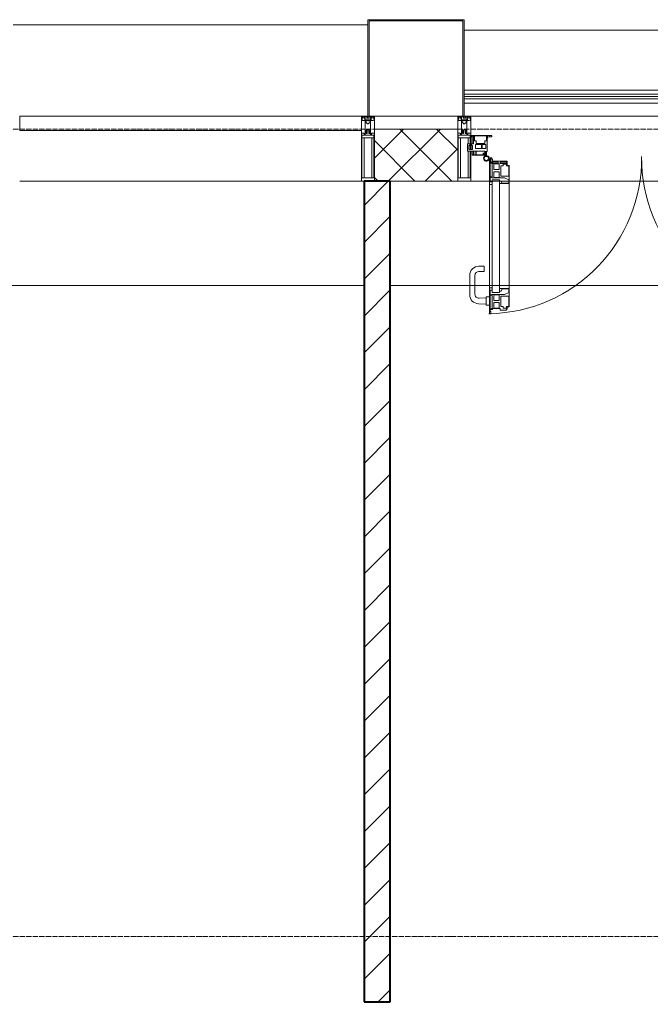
# Model space of a CAD drawing. Header units: millimetres. Extents: x 5617 to 132318, y 7718 to 193536.
# Tile 72 of 81: x 62738 to 65160, y 29740 to 33520. Entities that reach past the tile are written whole.
import ezdxf

# ---------------------------------------------------------------- set-up
doc = ezdxf.new("R2010")
doc.units = ezdxf.units.MM
doc.linetypes.add('ADSK_Линия сетки', pattern=[25, 20, -2.5, 0, -2.5])
for name, color, linetype, lineweight in [('Двери', 7, 'Continuous', 18), ('Импосты витража', 7, 'Continuous', 18), ('Колонны', 7, 'Continuous', 18), ('Ограждение', 7, 'Continuous', 18), ('Оси', 7, 'Continuous', 9), ('Панели витража', 7, 'Continuous', 18), ('Перекрытия', 7, 'Continuous', 18), ('Поручни', 7, 'Continuous', 18), ('Стены разрез', 7, 'Continuous', 40), ('Элементы узлов', 7, 'Continuous', 18)]:
    doc.layers.add(name, color=color, linetype=linetype, lineweight=lineweight)

# ---------------------------------------------------------------- blocks, each defined once
blk = doc.blocks.new('135_SLK_K4_AR_rvt-1-МКСС_К4_L13_45_000_')
at = {"layer": 'Стены разрез', "lineweight": 9, "true_color": 0xaaaaaa}
h = blk.add_hatch(dxfattribs=at)
h.set_pattern_fill('FP_3', color=253, style=0, pattern_type=2)
h.set_pattern_definition([(45, (0, 0), (-70.71068, 70.71068), [])])
h.paths.add_polyline_path([(131250, 28650), (131250, 28850), (131150, 28850), (131150, 28650)])
h.paths.add_polyline_path([(131250, 29750), (131250, 32900), (131150, 32900), (131150, 29750)])
at = {"layer": 'Перекрытия', "color": 253, "true_color": 0xaaaaaa}
for p, q in [((131150, 32500), (128000, 32500)), ((136150, 32500), (131250, 32500))]:
    blk.add_line(p, q, dxfattribs=at)
at = {"layer": 'Стены разрез', "color": 253, "true_color": 0xaaaaaa}
for p, q in [((131250, 32900), (131150, 32900)), ((131150, 32900), (131150, 29750)), ((131250, 29750), (131250, 32900)), ((131150, 29750), (131250, 29750))]:
    blk.add_line(p, q, dxfattribs=at)
blk = doc.blocks.new('A_PAN_ALU_Door_Double - EXT_1_Double_EQ 6_3-7514601-МКСС_К4_L13_45_000_')
at = {"layer": 'Двери', "color": 253, "lineweight": 5, "true_color": 0xaaaaaa}
for p, q in [((-583.7, 659.3), (-583.7, 758.9)), ((-583.7, 758.9), (-578.6, 758.9)), ((-583.7, 659.3), (-583.7, 758.9)), ((-583.7, 758.9), (-578.6, 758.9)), ((-578.6, 758.9), (-578.6, 748.9)), ((-578.6, 758.9), (-578.6, 748.9)), ((583.7, 758.9), (578.6, 758.9)), ((578.6, 758.9), (578.6, 748.9)), ((583.7, 758.9), (578.6, 758.9)), ((578.6, 758.9), (578.6, 748.9)), ((583.7, 659.3), (583.7, 758.9)), ((583.7, 659.3), (583.7, 758.9)), ((-581.6, 750.3), (-581.6, 742.3)), ((-579.8, 750.3), (-581.6, 750.3)), ((-581.6, 750.3), (-581.6, 742.3)), ((-579.8, 750.3), (-581.6, 750.3)), ((-581.6, 742.3), (-572.9, 742.3)), ((-581.6, 742.3), (-572.9, 742.3)), ((-581.6, 740.6), (-581.6, 688.2)), ((-574.6, 740.6), (-581.6, 740.6)), ((-581.6, 740.6), (-581.6, 688.2)), ((-574.6, 740.6), (-581.6, 740.6)), ((-579.8, 748.9), (-579.8, 750.3)), ((-579.8, 748.9), (-579.8, 750.3)), ((-578.6, 748.9), (-579.8, 748.9)), ((-578.6, 748.9), (-579.8, 748.9)), ((-574.6, 688.2), (-574.6, 740.6)), ((-574.6, 688.2), (-574.6, 740.6)), ((-572.9, 742.3), (-572.9, 739.3)), ((-572.9, 742.3), (-572.9, 739.3)), ((-572.9, 739.3), (-543.6, 739.3)), ((-572.9, 739.3), (-543.6, 739.3)), ((-566.1, 737.5), (-567.6, 734.8)), ((-566.1, 737.5), (-567.6, 734.8)), ((-567.6, 734.8), (-567.6, 715.8)), ((-567.6, 734.8), (-567.6, 715.8)), ((-547.7, 737.5), (-566.1, 737.5)), ((-547.7, 737.5), (-566.1, 737.5)), ((-547.7, 715.8), (-547.7, 737.5)), ((-547.7, 715.8), (-547.7, 737.5)), ((-543.6, 744.8), (-518.6, 744.8)), ((-543.6, 739.3), (-543.6, 744.8)), ((-543.6, 744.8), (-518.6, 744.8)), ((-543.6, 739.3), (-543.6, 744.8)), ((-541.3, 730.5), (-541.3, 691)), ((-531.2, 730.5), (-541.3, 730.5)), ((-541.3, 730.5), (-541.3, 691)), ((-531.2, 730.5), (-541.3, 730.5)), ((-531.2, 737.1), (-531.2, 730.5)), ((-518.8, 737.1), (-531.2, 737.1)), ((-531.2, 737.1), (-531.2, 730.5)), ((-518.8, 737.1), (-531.2, 737.1)), ((-518.8, 730.6), (-518.8, 737.1)), ((-518.8, 730.6), (-518.8, 737.1)), ((-510.6, 730.6), (-518.8, 730.6)), ((-510.6, 730.6), (-518.8, 730.6)), ((-518.6, 744.8), (-518.6, 741.8)), ((-518.6, 744.8), (-518.6, 741.8)), ((-518.6, 741.8), (-517.1, 741.8)), ((-518.6, 741.8), (-517.1, 741.8)), ((-517.1, 741.8), (-517.1, 732.3)), ((-517.1, 741.8), (-517.1, 732.3)), ((-517.1, 732.3), (-508.2, 732.3)), ((-517.1, 732.3), (-508.2, 732.3)), ((-510.6, 691), (-510.6, 730.6)), ((-510.6, 691), (-510.6, 730.6)), ((-508.2, 732.3), (-508.2, 662.3)), ((-508.2, 732.3), (-508.2, 662.3)), ((517.1, 732.3), (508.2, 732.3)), ((508.2, 732.3), (508.2, 662.3)), ((517.1, 732.3), (508.2, 732.3)), ((508.2, 732.3), (508.2, 662.3)), ((510.6, 691), (510.6, 730.6)), ((510.6, 730.6), (518.8, 730.6)), ((510.6, 691), (510.6, 730.6)), ((510.6, 730.6), (518.8, 730.6)), ((518.6, 741.8), (517.1, 741.8)), ((517.1, 741.8), (517.1, 732.3)), ((518.6, 741.8), (517.1, 741.8)), ((517.1, 741.8), (517.1, 732.3)), ((543.6, 744.8), (518.6, 744.8)), ((518.6, 744.8), (518.6, 741.8)), ((543.6, 744.8), (518.6, 744.8)), ((518.6, 744.8), (518.6, 741.8)), ((518.8, 730.6), (518.8, 737.1)), ((518.8, 737.1), (531.2, 737.1)), ((518.8, 730.6), (518.8, 737.1)), ((518.8, 737.1), (531.2, 737.1)), ((531.2, 737.1), (531.2, 730.5)), ((531.2, 737.1), (531.2, 730.5)), ((531.2, 730.5), (541.3, 730.5)), ((531.2, 730.5), (541.3, 730.5)), ((541.3, 730.5), (541.3, 691)), ((541.3, 730.5), (541.3, 691)), ((543.6, 739.3), (543.6, 744.8)), ((543.6, 739.3), (543.6, 744.8)), ((572.9, 739.3), (543.6, 739.3)), ((572.9, 739.3), (543.6, 739.3)), ((547.7, 715.8), (547.7, 737.5)), ((547.7, 737.5), (566.1, 737.5)), ((547.7, 715.8), (547.7, 737.5)), ((547.7, 737.5), (566.1, 737.5)), ((566.1, 737.5), (567.6, 734.8)), ((566.1, 737.5), (567.6, 734.8)), ((567.6, 734.8), (567.6, 715.8)), ((567.6, 734.8), (567.6, 715.8)), ((581.6, 742.3), (572.9, 742.3)), ((572.9, 742.3), (572.9, 739.3)), ((581.6, 742.3), (572.9, 742.3)), ((572.9, 742.3), (572.9, 739.3)), ((574.6, 688.2), (574.6, 740.6)), ((574.6, 740.6), (581.6, 740.6)), ((574.6, 688.2), (574.6, 740.6)), ((574.6, 740.6), (581.6, 740.6)), ((578.6, 748.9), (579.8, 748.9)), ((578.6, 748.9), (579.8, 748.9)), ((579.8, 748.9), (579.8, 750.3)), ((579.8, 750.3), (581.6, 750.3)), ((579.8, 748.9), (579.8, 750.3)), ((579.8, 750.3), (581.6, 750.3)), ((581.6, 750.3), (581.6, 742.3)), ((581.6, 750.3), (581.6, 742.3)), ((581.6, 740.6), (581.6, 688.2)), ((581.6, 740.6), (581.6, 688.2)), ((-581.6, 688.2), (-574.6, 688.2)), ((-581.6, 688.2), (-574.6, 688.2)), ((-581.6, 686.5), (-581.6, 668.4)), ((-575.4, 686.5), (-581.6, 686.5)), ((-581.6, 686.5), (-581.6, 668.4)), ((-575.4, 686.5), (-581.6, 686.5)), ((-575.4, 684.5), (-575.4, 686.5)), ((-575.4, 684.5), (-575.4, 686.5)), ((-526.4, 684.5), (-575.4, 684.5)), ((-526.4, 684.5), (-575.4, 684.5)), ((-567.6, 715.8), (-547.7, 715.8)), ((-567.6, 715.8), (-547.7, 715.8)), ((-567.6, 708), (-567.6, 688.9)), ((-547.7, 708), (-567.6, 708)), ((-567.6, 708), (-567.6, 688.9)), ((-547.7, 708), (-567.6, 708)), ((-567.6, 688.9), (-566.1, 686.3)), ((-567.6, 688.9), (-566.1, 686.3)), ((-566.1, 686.3), (-547.7, 686.3)), ((-566.1, 686.3), (-547.7, 686.3)), ((-547.7, 686.3), (-547.7, 708)), ((-547.7, 686.3), (-547.7, 708)), ((-541.3, 691), (-510.6, 691)), ((-541.3, 691), (-510.6, 691)), ((-510.6, 676.8), (-526.4, 684.5)), ((-510.6, 676.8), (-526.4, 684.5)), ((541.3, 691), (510.6, 691)), ((541.3, 691), (510.6, 691)), ((510.6, 676.8), (526.4, 684.5)), ((510.6, 676.8), (526.4, 684.5)), ((526.4, 684.5), (575.4, 684.5)), ((526.4, 684.5), (575.4, 684.5)), ((567.6, 715.8), (547.7, 715.8)), ((567.6, 715.8), (547.7, 715.8)), ((547.7, 708), (567.6, 708)), ((547.7, 686.3), (547.7, 708)), ((547.7, 708), (567.6, 708)), ((547.7, 686.3), (547.7, 708)), ((566.1, 686.3), (547.7, 686.3)), ((566.1, 686.3), (547.7, 686.3)), ((567.6, 688.9), (566.1, 686.3)), ((567.6, 688.9), (566.1, 686.3)), ((567.6, 708), (567.6, 688.9)), ((567.6, 708), (567.6, 688.9)), ((581.6, 688.2), (574.6, 688.2)), ((581.6, 688.2), (574.6, 688.2)), ((575.4, 684.5), (575.4, 686.5)), ((575.4, 686.5), (581.6, 686.5)), ((575.4, 684.5), (575.4, 686.5)), ((575.4, 686.5), (581.6, 686.5)), ((581.6, 686.5), (581.6, 668.4)), ((581.6, 686.5), (581.6, 668.4)), ((-583.7, 244.2), (-583.7, 677.3)), ((-574.6, 659.3), (-583.7, 659.3)), ((-574.6, 659.3), (-583.7, 659.3)), ((-581.6, 668.4), (-574.6, 668.4)), ((-581.6, 668.4), (-574.6, 668.4)), ((-574.6, 677.3), (-546, 677.3)), ((-574.6, 244.2), (-574.6, 677.3)), ((-574.6, 668.4), (-574.6, 659.3)), ((-574.6, 668.4), (-574.6, 659.3)), ((-546, 677.3), (-546, 244.2)), ((-546, 672), (-539.3, 672)), ((-546, 662.3), (-546, 672)), ((-546, 672), (-539.3, 672)), ((-546, 662.3), (-546, 672)), ((-508.2, 662.3), (-546, 662.3)), ((-508.2, 662.3), (-546, 662.3)), ((-539.3, 672), (-537.1, 665.9)), ((-539.3, 672), (-537.1, 665.9)), ((-537.1, 665.9), (-537.1, 663.8)), ((-537.1, 665.9), (-537.1, 663.8)), ((-537.1, 663.8), (-510.6, 663.8)), ((-537.1, 663.8), (-510.6, 663.8)), ((-510.6, 663.8), (-510.6, 676.8)), ((-510.6, 663.8), (-510.6, 676.8)), ((-508.2, 662.3), (-508.2, 259.2)), ((508.2, 662.3), (546, 662.3)), ((508.2, 662.3), (546, 662.3)), ((508.2, 662.3), (508.2, 259.2)), ((510.6, 663.8), (510.6, 676.8)), ((510.6, 663.8), (510.6, 676.8)), ((537.1, 663.8), (510.6, 663.8)), ((537.1, 663.8), (510.6, 663.8)), ((539.3, 672), (537.1, 665.9)), ((539.3, 672), (537.1, 665.9)), ((537.1, 665.9), (537.1, 663.8)), ((537.1, 665.9), (537.1, 663.8)), ((546, 672), (539.3, 672)), ((546, 672), (539.3, 672)), ((546, 677.3), (546, 244.2)), ((574.6, 677.3), (546, 677.3)), ((546, 662.3), (546, 672)), ((546, 662.3), (546, 672)), ((574.6, 244.2), (574.6, 677.3)), ((581.6, 668.4), (574.6, 668.4)), ((574.6, 668.4), (574.6, 659.3)), ((581.6, 668.4), (574.6, 668.4)), ((574.6, 668.4), (574.6, 659.3)), ((574.6, 659.3), (583.7, 659.3)), ((574.6, 659.3), (583.7, 659.3)), ((583.7, 244.2), (583.7, 677.3)), ((-583.7, 262.2), (-574.6, 262.2)), ((-583.7, 164.2), (-583.7, 262.2)), ((-581.6, 253.1), (-581.6, 235.1)), ((-574.6, 253.1), (-581.6, 253.1)), ((-581.6, 235.1), (-575.4, 235.1)), ((-581.6, 233.4), (-581.6, 180.9)), ((-574.6, 233.4), (-581.6, 233.4)), ((-575.4, 237), (-526.4, 237)), ((-575.4, 235.1), (-575.4, 237)), ((-574.6, 262.2), (-574.6, 253.1)), ((-574.6, 244.2), (-546, 244.2)), ((-574.6, 180.9), (-574.6, 233.4)), ((-566.1, 235.3), (-567.6, 232.6)), ((-567.6, 232.6), (-567.6, 213.6)), ((-547.7, 235.3), (-566.1, 235.3)), ((-547.7, 213.6), (-547.7, 235.3)), ((-546, 259.2), (-508.2, 259.2)), ((-546, 249.6), (-546, 259.2)), ((-539.3, 249.6), (-546, 249.6)), ((-541.3, 230.6), (-541.3, 191)), ((-510.6, 230.6), (-541.3, 230.6)), ((-537.1, 255.7), (-539.3, 249.6)), ((-537.1, 257.7), (-537.1, 255.7)), ((-510.6, 257.7), (-537.1, 257.7)), ((-526.4, 237), (-510.6, 244.7)), ((-510.6, 244.7), (-510.6, 257.7)), ((-510.6, 191), (-510.6, 230.6)), ((-508.2, 259.2), (-508.2, 189.3)), ((546, 259.2), (508.2, 259.2)), ((508.2, 259.2), (508.2, 189.3)), ((510.6, 244.7), (510.6, 257.7)), ((510.6, 257.7), (537.1, 257.7)), ((526.4, 237), (510.6, 244.7)), ((510.6, 230.6), (541.3, 230.6)), ((510.6, 191), (510.6, 230.6)), ((575.4, 237), (526.4, 237)), ((537.1, 257.7), (537.1, 255.7)), ((537.1, 255.7), (539.3, 249.6)), ((539.3, 249.6), (546, 249.6)), ((541.3, 230.6), (541.3, 191)), ((546, 249.6), (546, 259.2)), ((574.6, 244.2), (546, 244.2)), ((547.7, 213.6), (547.7, 235.3)), ((547.7, 235.3), (566.1, 235.3)), ((566.1, 235.3), (567.6, 232.6)), ((567.6, 232.6), (567.6, 213.6)), ((583.7, 262.2), (574.6, 262.2)), ((574.6, 262.2), (574.6, 253.1)), ((574.6, 253.1), (581.6, 253.1)), ((574.6, 233.4), (581.6, 233.4)), ((574.6, 180.9), (574.6, 233.4)), ((575.4, 235.1), (575.4, 237)), ((581.6, 235.1), (575.4, 235.1)), ((581.6, 253.1), (581.6, 235.1)), ((581.6, 233.4), (581.6, 180.9)), ((583.7, 164.2), (583.7, 262.2)), ((-567.6, 213.6), (-547.7, 213.6)), ((-567.6, 205.7), (-567.6, 186.7)), ((-547.7, 205.7), (-567.6, 205.7)), ((-547.7, 184), (-547.7, 205.7)), ((-541.3, 191), (-531.2, 191)), ((-531.2, 191), (-531.2, 184.4)), ((-518.8, 191), (-510.6, 191)), ((-518.8, 184.4), (-518.8, 191)), ((-517.1, 189.3), (-517.1, 173.3)), ((-508.2, 189.3), (-517.1, 189.3)), ((508.2, 189.3), (517.1, 189.3)), ((518.8, 191), (510.6, 191)), ((517.1, 189.3), (517.1, 173.3)), ((518.8, 184.4), (518.8, 191)), ((541.3, 191), (531.2, 191)), ((531.2, 191), (531.2, 184.4)), ((567.6, 213.6), (547.7, 213.6)), ((547.7, 205.7), (567.6, 205.7)), ((547.7, 184), (547.7, 205.7)), ((567.6, 205.7), (567.6, 186.7)), ((-575.1, 160.7), (-585.4, 160.7)), ((-581.6, 180.9), (-574.6, 180.9)), ((-581.6, 179.2), (-581.6, 164.2)), ((-572.9, 179.2), (-581.6, 179.2)), ((-581.6, 164.2), (-578.6, 164.2)), ((-578.6, 164.2), (-578.6, 174.5)), ((-575.5, 177.5), (-551.3, 177.5)), ((-575.1, 165.6), (-575.1, 160.7)), ((-572.4, 165.6), (-575.1, 165.6)), ((-572.9, 182.2), (-572.9, 179.2)), ((-551.3, 182.2), (-572.9, 182.2)), ((-572.4, 173.3), (-572.4, 165.6)), ((-517.1, 173.3), (-572.4, 173.3)), ((-567.6, 186.7), (-566.1, 184)), ((-566.1, 184), (-547.7, 184)), ((-551.3, 177.5), (-551.3, 182.2)), ((-543.6, 182.2), (-543.6, 176.7)), ((-518.6, 182.2), (-543.6, 182.2)), ((-543.6, 176.7), (-518.6, 176.7)), ((-531.2, 184.4), (-518.8, 184.4)), ((-518.6, 176.7), (-518.6, 182.2)), ((517.1, 173.3), (572.4, 173.3)), ((518.6, 182.2), (543.6, 182.2)), ((518.6, 176.7), (518.6, 182.2)), ((543.6, 176.7), (518.6, 176.7)), ((531.2, 184.4), (518.8, 184.4)), ((543.6, 182.2), (543.6, 176.7)), ((566.1, 184), (547.7, 184)), ((551.3, 177.5), (551.3, 182.2)), ((551.3, 182.2), (572.9, 182.2)), ((575.5, 177.5), (551.3, 177.5)), ((567.6, 186.7), (566.1, 184)), ((572.4, 173.3), (572.4, 165.6)), ((572.4, 165.6), (575.1, 165.6)), ((572.9, 182.2), (572.9, 179.2)), ((572.9, 179.2), (581.6, 179.2)), ((581.6, 180.9), (574.6, 180.9)), ((575.1, 165.6), (575.1, 160.7)), ((575.1, 160.7), (585.4, 160.7)), ((578.6, 164.2), (578.6, 174.5)), ((581.6, 164.2), (578.6, 164.2)), ((581.6, 179.2), (581.6, 164.2))]:
    blk.add_line(p, q, dxfattribs=at)
at = {"layer": 'Двери', "lineweight": 5}
for p, q in [((-597.6, 721.7), (-626.4, 720.7)), ((-597.6, 723.5), (-597.6, 696)), ((-583.6, 726), (-595.1, 726)), ((583.6, 726), (595.1, 726)), ((597.6, 723.5), (597.6, 696)), ((597.6, 721.7), (626.4, 720.7)), ((-660.1, 685.7), (-660.1, 611.5)), ((-640.1, 611.5), (-640.1, 683.8)), ((-624.5, 698.8), (-597.6, 697.7)), ((-595.1, 693.5), (-583.6, 693.5)), ((595.1, 693.5), (583.6, 693.5)), ((624.5, 698.8), (597.6, 697.7)), ((640.1, 611.5), (640.1, 683.8)), ((660.1, 685.7), (660.1, 611.5)), ((-605.1, 596.5), (-625.1, 596.5)), ((-625.1, 576.5), (-605.1, 576.5)), ((-605.1, 576.5), (-605.1, 596.5)), ((605.1, 576.5), (605.1, 596.5)), ((605.1, 596.5), (625.1, 596.5)), ((625.1, 576.5), (605.1, 576.5))]:
    blk.add_line(p, q, dxfattribs=at)
at = {"layer": 'Двери', "color": 254, "lineweight": 5, "true_color": 0xd4d4d4}
for centre, start, end in [((-596.2, 162.6), 359.296, 89.0613), ((596.2, 162.6), 90.9387, 180.704)]:
    blk.add_arc(centre, 596.2, start, end, dxfattribs=at)
at = {"layer": 'Двери', "lineweight": 5}
for centre, radius, start, end in [((-625.1, 685.7), 35, 92.1945, 180), ((-595.1, 723.5), 2.5, 90, 180), ((595.1, 723.5), 2.5, 360, 90), ((625.1, 685.7), 35, 360, 87.8055), ((-625.1, 683.8), 15, 87.8056, 180), ((-595.1, 696), 2.5, 180, 270), ((595.1, 696), 2.5, 270, 360), ((625.1, 683.8), 15, 0, 92.1944), ((-625.1, 611.5), 35, 180, 270), ((-625.1, 611.5), 15, 180, 270), ((625.1, 611.5), 35, 270, 360), ((625.1, 611.5), 15, 270, 360)]:
    blk.add_arc(centre, radius, start, end, dxfattribs=at)
at = {"layer": 'Двери', "color": 253, "lineweight": 5, "true_color": 0xaaaaaa}
for centre, radius, start, end in [((-596.2, 162.7), 11, 16.047, 350.0284), ((-596.2, 162.6), 8, 90, 270), ((-596.2, 162.6), 8, 270, 90), ((-583.7, 166.3), 2.03, 196.0721, 270), ((-575.5, 174.5), 3, 90, 180), ((575.5, 174.5), 3, 360, 90), ((583.7, 166.3), 2.03, 270, 343.9279), ((596.2, 162.7), 11, 189.9716, 163.953), ((596.2, 162.6), 8, 90, 270), ((596.2, 162.6), 8, 270, 90)]:
    blk.add_arc(centre, radius, start, end, dxfattribs=at)
at = {"layer": 'Панели витража', "color": 253, "lineweight": 5, "true_color": 0xaaaaaa}
for p, q in [((-645.9, 135.1), (-669.2, 135.1)), ((-669.2, 135.1), (-669.2, 106.6)), ((-664.2, 113.4), (-664.2, 128.4)), ((-664.2, 128.4), (-649.2, 128.4)), ((-600.3, 150), (-651.2, 150)), ((-651.2, 150), (-651.2, 148.5)), ((-651.2, 148.5), (-645.9, 148.5)), ((-651.2, 148.5), (-651.2, 135.1)), ((-651.2, 128.4), (-651.2, 113.4)), ((-649.2, 128.4), (-649.2, 113.4)), ((-645.9, 148.5), (-645.9, 135.1)), ((-644.3, 134.5), (-644.3, 148.2)), ((-644.3, 148.2), (-637.3, 148.2)), ((-637.3, 134.5), (-644.3, 134.5)), ((-637.8, 108.8), (-637.8, 125)), ((-637.8, 125), (-615.2, 125)), ((-637.3, 148.2), (-637.3, 134.5)), ((-635.9, 134.2), (-635.9, 148.4)), ((-635.9, 148.4), (-608.9, 148.4)), ((-601.9, 134.2), (-635.9, 134.2)), ((-615.2, 125), (-615.2, 108.8)), ((-613, 108.8), (-613, 125)), ((-613, 125), (-598.7, 125)), ((-608.9, 148.4), (-608.9, 142.8)), ((-608.9, 142.8), (-601.9, 142.8)), ((-607.5, 148.7), (-601.5, 148.7)), ((-607.5, 144.4), (-607.5, 148.7)), ((-601.5, 144.4), (-607.5, 144.4)), ((-601.9, 142.8), (-601.9, 134.2)), ((-601.5, 148.7), (-601.5, 144.4)), ((-600.3, 136.5), (-600.3, 150)), ((-596.2, 150), (-600.3, 150)), ((-593.3, 136.5), (-600.3, 136.5)), ((-598.7, 125), (-598.7, 108.8)), ((-596.2, 136.5), (-596.2, 150)), ((-593.3, 84.8), (-593.3, 136.5)), ((600.3, 136.5), (593.3, 136.5)), ((593.3, 136.5), (593.3, 84.8)), ((596.2, 150), (596.2, 136.5)), ((600.3, 150), (596.2, 150)), ((598.7, 125), (613, 125)), ((598.7, 108.8), (598.7, 125)), ((651.2, 150), (600.3, 150)), ((600.3, 150), (600.3, 136.5)), ((601.5, 144.4), (601.5, 148.7)), ((601.5, 148.7), (607.5, 148.7)), ((607.5, 144.4), (601.5, 144.4)), ((601.9, 134.2), (601.9, 142.8)), ((601.9, 142.8), (608.9, 142.8)), ((635.9, 134.2), (601.9, 134.2)), ((607.5, 148.7), (607.5, 144.4)), ((608.9, 142.8), (608.9, 148.4)), ((608.9, 148.4), (635.9, 148.4)), ((613, 125), (613, 108.8)), ((615.2, 125), (637.8, 125)), ((615.2, 108.8), (615.2, 125)), ((635.9, 148.4), (635.9, 134.2)), ((637.3, 148.2), (644.3, 148.2)), ((637.3, 134.5), (637.3, 148.2)), ((644.3, 134.5), (637.3, 134.5)), ((637.8, 125), (637.8, 108.8)), ((644.3, 148.2), (644.3, 134.5)), ((645.9, 135.1), (645.9, 148.5)), ((645.9, 148.5), (651.2, 148.5)), ((669.2, 135.1), (645.9, 135.1)), ((649.2, 128.4), (664.2, 128.4)), ((649.2, 113.4), (649.2, 128.4)), ((651.2, 148.5), (651.2, 150)), ((651.2, 135.1), (651.2, 148.5)), ((651.2, 113.4), (651.2, 128.4)), ((664.2, 128.4), (664.2, 113.4)), ((669.2, 106.6), (669.2, 135.1)), ((-669.2, 106.6), (-660.2, 106.6)), ((-649.2, 113.4), (-664.2, 113.4)), ((-660.2, 106.6), (-660.2, 110.1)), ((-660.2, 110.1), (-653.3, 110.1)), ((-652.8, 79.5), (-654.3, 79.5)), ((-654.3, 79.5), (-654.3, 74.5)), ((-653.3, 110.1), (-653.3, 106.6)), ((-653.3, 106.6), (-646.3, 106.6)), ((-652.8, 76.7), (-652.8, 79.5)), ((-646.3, 76.7), (-652.8, 76.7)), ((-651.2, 106.6), (-651.2, 76.7)), ((-646.3, 106.6), (-646.3, 76.7)), ((-642.4, 76.3), (-642.4, 95.5)), ((-642.4, 95.5), (-635.3, 95.5)), ((-592, 76.3), (-642.4, 76.3)), ((-615.2, 108.8), (-637.8, 108.8)), ((-635.3, 95.5), (-635.3, 105)), ((-635.3, 105), (-602.1, 105)), ((-598.7, 108.8), (-613, 108.8)), ((-602.1, 105), (-602.1, 95.5)), ((-602.1, 95.5), (-595.8, 95.5)), ((-596.2, 76.2), (-596.2, 95.5)), ((-595.8, 95.5), (-595.8, 89)), ((-595.8, 89), (-595, 88.2)), ((-595, 88.2), (-595, 83.1)), ((-595, 83.1), (-592, 83.1)), ((-590.3, 84.8), (-593.3, 84.8)), ((-592, 83.1), (-592, 76.3)), ((-590.3, 76.5), (-590.3, 84.8)), ((-583.9, 76.5), (-590.3, 76.5)), ((-575.3, 79.5), (-583.9, 79.5)), ((-583.9, 79.5), (-583.9, 76.5)), ((-575.3, 74.5), (-575.3, 79.5)), ((583.9, 79.5), (575.3, 79.5)), ((575.3, 79.5), (575.3, 74.5)), ((583.9, 76.5), (583.9, 79.5)), ((590.3, 76.5), (583.9, 76.5)), ((593.3, 84.8), (590.3, 84.8)), ((590.3, 84.8), (590.3, 76.5)), ((592, 76.3), (592, 83.1)), ((592, 83.1), (595, 83.1)), ((642.4, 76.3), (592, 76.3)), ((595, 88.2), (595.8, 89)), ((595, 83.1), (595, 88.2)), ((595.8, 89), (595.8, 95.5)), ((595.8, 95.5), (602.1, 95.5)), ((596.2, 95.5), (596.2, 76.2)), ((613, 108.8), (598.7, 108.8)), ((602.1, 95.5), (602.1, 105)), ((602.1, 105), (635.3, 105)), ((637.8, 108.8), (615.2, 108.8)), ((635.3, 105), (635.3, 95.5)), ((635.3, 95.5), (642.4, 95.5)), ((642.4, 95.5), (642.4, 76.3)), ((646.3, 76.7), (646.3, 106.6)), ((646.3, 106.6), (653.3, 106.6)), ((652.8, 76.7), (646.3, 76.7)), ((664.2, 113.4), (649.2, 113.4)), ((651.2, 76.7), (651.2, 106.6)), ((654.3, 79.5), (652.8, 79.5)), ((652.8, 79.5), (652.8, 76.7)), ((653.3, 106.6), (653.3, 110.1)), ((653.3, 110.1), (660.2, 110.1)), ((654.3, 74.5), (654.3, 79.5)), ((660.2, 110.1), (660.2, 106.6)), ((660.2, 106.6), (669.2, 106.6)), ((-654.3, 74.5), (-575.3, 74.5)), ((575.3, 74.5), (654.3, 74.5))]:
    blk.add_line(p, q, dxfattribs=at)
blk = doc.blocks.new('System Panel - A_PAN_Glass-7513884-МКСС_К4_L13_45_000_')
at = {"layer": 'Панели витража', "color": 253, "lineweight": 5, "true_color": 0xaaaaaa}
for p, q in [((656.25, 0), (-656.25, 0)), ((-656.25, 0), (-656.25, -55)), ((656.25, -55), (656.25, 0)), ((-656.25, -55), (656.25, -55))]:
    blk.add_line(p, q, dxfattribs=at)
blk = doc.blocks.new('Rectangular Mullion - R_StandardFrame_50Wx250H-5816490-МКСС_К4_L13_45_000_')
at = {"layer": 'Импосты витража', "color": 253, "lineweight": 5, "true_color": 0xaaaaaa}
for p, q in [((132872.5, 33150), (131560, 33150)), ((131632.5, 32900), (131560, 32900)), ((131670.3, 32900), (131634.6, 32900)), ((131705.7, 32900), (131677.1, 32900)), ((132724.5, 32900), (131708, 32900)), ((132755.4, 32900), (132726.8, 32900)), ((132797.9, 32900), (132762.2, 32900)), ((132872.5, 32900), (132800, 32900))]:
    blk.add_line(p, q, dxfattribs=at)
blk = doc.blocks.new('Rectangular Mullion - R_StandardFrame_50Wx250H-V82-МКСС_К4_L13_45_000_')
at = {"layer": 'Импосты витража', "color": 253, "lineweight": 5, "true_color": 0xaaaaaa}
blk.add_line((131139.5, 32900), (129827.5, 32900), dxfattribs=at)
blk = doc.blocks.new('Rectangular Mullion - 50Wx250H-2623690-МКСС_К4_L13_45_000_')
at = {"layer": 'Элементы узлов', "color": 253, "lineweight": 5, "true_color": 0xaaaaaa}
for p, q in [((-25, 65.2), (-25, 250)), ((-25, 250), (0, 250)), ((-23, 237.3), (0, 237.3)), ((-23, 237.3), (-23, 73.6)), ((-14.9, 84), (-14.9, 237.3)), ((25, 250), (0, 250)), ((23, 237.3), (0, 237.3)), ((14.9, 84), (14.9, 237.3)), ((23, 237.3), (23, 73.6)), ((25, 65.2), (25, 250)), ((0, 84), (-23, 84)), ((0, 84), (23, 84)), ((-14, 65.2), (-25, 65.2)), ((-0.5, 73.6), (-23, 73.6)), ((-14, 71.3), (-14, 65.2)), ((-10, 71.3), (-14, 71.3)), ((-10, 53), (-10, 71.3)), ((-8.7, 53), (-10, 53)), ((-10, 53), (-10, 17)), ((-8.7, 53), (-7, 54.7)), ((-7, 65.2), (-5.9, 67.3)), ((-7, 65.2), (-7, 54.7)), ((-4.1, 67.3), (-5.9, 67.3)), ((-4.1, 67.3), (-2.9, 65.1)), ((-2.9, 65.1), (-2.9, 54.6)), ((-1.3, 53), (-2.9, 54.6)), ((0, 53), (-1.3, 53)), ((0, 53), (1.3, 53)), ((0.5, 73.6), (23, 73.6)), ((1.3, 53), (2.9, 54.6)), ((4.1, 67.3), (2.9, 65.1)), ((2.9, 65.1), (2.9, 54.6)), ((4.1, 67.3), (5.9, 67.3)), ((7, 65.2), (5.9, 67.3)), ((7, 65.2), (7, 54.7)), ((8.7, 53), (7, 54.7)), ((8.7, 53), (10, 53)), ((10, 71.3), (14, 71.3)), ((10, 53), (10, 71.3)), ((10, 53), (10, 17)), ((14, 71.3), (14, 65.2)), ((14, 65.2), (25, 65.2)), ((-23.8, 14.6), (-25, 14.2)), ((-25, 0), (-25, 14.2)), ((-22.3, 17), (-23.8, 17)), ((-23.8, 17), (-23.8, 14.6)), ((-22.5, 10.6), (-23.8, 14.6)), ((-22.5, 10.6), (-23.7, 9.9)), ((-23.7, 1.3), (-23.7, 9.9)), ((-23.7, 1.3), (-11.8, 1.3)), ((-23.2, 10.2), (-22.5, 8)), ((-22.5, 8), (-22.5, 4.5)), ((-21.3, 4.5), (-22.5, 4.5)), ((-22.3, 17), (-22.3, 16)), ((-22.3, 16), (-21.3, 16)), ((-19, 17.6), (-21.3, 16)), ((-21.3, 4.5), (-21.3, 6.5)), ((-21.3, 6.5), (-14.2, 6.5)), ((-18.4, 16.6), (-19, 17.6)), ((-7.4, 16.6), (-18.4, 16.6)), ((-14.2, 6.5), (-14.2, 4.5)), ((-13.2, 4.5), (-14.2, 4.5)), ((-13.2, 4.5), (-12.2, 7.2)), ((-12.7, 7.6), (-11.3, 11.4)), ((-12.7, 7.6), (-11.8, 6.9)), ((-12.2, 9), (-12.2, 14.8)), ((-12.2, 14.8), (0, 14.8)), ((-11.8, 1.3), (-11.8, 6.9)), ((-10.5, 11.2), (-11.3, 11.4)), ((-10.5, 1.5), (-10.5, 11.2)), ((-4.8, 1.5), (-10.5, 1.5)), ((-10, 17), (-7.5, 17)), ((-8.5, 23), (-1.5, 30)), ((-8.5, 18.5), (-8.5, 23)), ((-7.5, 18.5), (-8.5, 18.5)), ((-7.5, 17), (-7.5, 18.5)), ((-7.4, 18), (-7.4, 16.6)), ((-2.6, 18), (-7.4, 18)), ((0, 8), (-4.8, 8)), ((-4.8, 1.5), (-4.8, 8)), ((-2.6, 18), (-2.6, 16.8)), ((-2.6, 16.8), (0, 16.8)), ((-1.5, 30), (0, 30)), ((1.5, 30), (0, 30)), ((2.6, 16.8), (0, 16.8)), ((0, 14.8), (0, 16.8)), ((0, 14.8), (0, 16.8)), ((12.2, 14.8), (0, 14.8)), ((0, 0), (0, 8)), ((0, 8), (4.8, 8)), ((0, 0), (0, 8)), ((8.5, 23), (1.5, 30)), ((2.6, 18), (2.6, 16.8)), ((2.6, 18), (7.4, 18)), ((4.8, 1.5), (4.8, 8)), ((4.8, 1.5), (10.5, 1.5)), ((7.4, 18), (7.4, 16.6)), ((7.4, 16.6), (18.4, 16.6)), ((7.5, 18.5), (8.5, 18.5)), ((7.5, 17), (7.5, 18.5)), ((10, 17), (7.5, 17)), ((8.5, 18.5), (8.5, 23)), ((10.5, 11.2), (11.3, 11.4)), ((10.5, 1.5), (10.5, 11.2)), ((12.7, 7.6), (11.3, 11.4)), ((12.7, 7.6), (11.8, 6.9)), ((11.8, 1.3), (11.8, 6.9)), ((23.7, 1.3), (11.8, 1.3)), ((12.2, 9), (12.2, 14.8)), ((13.2, 4.5), (12.2, 7.2)), ((13.2, 4.5), (14.2, 4.5)), ((21.3, 6.5), (14.2, 6.5)), ((14.2, 6.5), (14.2, 4.5)), ((18.4, 16.6), (19, 17.6)), ((19, 17.6), (21.3, 16)), ((22.3, 16), (21.3, 16)), ((21.3, 4.5), (21.3, 6.5)), ((21.3, 4.5), (22.5, 4.5)), ((22.3, 17), (22.3, 16)), ((22.3, 17), (23.8, 17)), ((22.5, 10.6), (23.8, 14.6)), ((22.5, 10.6), (23.7, 9.9)), ((23.2, 10.2), (22.5, 8)), ((22.5, 8), (22.5, 4.5)), ((23.7, 1.3), (23.7, 9.9)), ((23.8, 17), (23.8, 14.6)), ((23.8, 14.6), (25, 14.2)), ((25, 0), (25, 14.2)), ((-25, 0), (0, 0)), ((25, 0), (0, 0))]:
    blk.add_line(p, q, dxfattribs=at)
for centre, start, end in [((-0.5, 73.1), 360, 90), ((0.5, 73.1), 90, 180)]:
    blk.add_arc(centre, 0.5, start, end, dxfattribs=at)
blk = doc.blocks.new('Rectangular Mullion - R_StandardFrame_50Wx250H-V83-МКСС_К4_L13_45_000_')
at = {"layer": 'Импосты витража', "color": 253, "lineweight": 5, "true_color": 0xaaaaaa}
for p, q in [((-25, 0), (-25, 250)), ((-25, 250), (25, 250)), ((25, 250), (25, 0)), ((0, 0), (-25, 0)), ((25, 0), (5, 0))]:
    blk.add_line(p, q, dxfattribs=at)
blk = doc.blocks.new('Rectangular Mullion - 50Wx250H-V60-МКСС_К4_L13_45_000_')
at = {"layer": 'Элементы узлов', "color": 253, "lineweight": 5, "true_color": 0xaaaaaa}
for p, q in [((-25, 65.2), (-25, 250)), ((-25, 250), (0, 250)), ((-23, 237.3), (0, 237.3)), ((-23, 237.3), (-23, 73.6)), ((-14.9, 84), (-14.9, 237.3)), ((25, 250), (0, 250)), ((23, 237.3), (0, 237.3)), ((14.9, 135.1), (14.9, 237.3)), ((23, 237.3), (23, 135.1)), ((25, 135.1), (25, 250)), ((23, 128.4), (23, 113.4)), ((25, 113.4), (25, 128.4)), ((0, 84), (-23, 84)), ((0, 84), (23, 84)), ((14.9, 84), (14.9, 106.6)), ((23, 110.1), (23, 73.6)), ((25, 65.2), (25, 110.1)), ((-14, 65.2), (-25, 65.2)), ((-0.5, 73.6), (-23, 73.6)), ((-14, 71.3), (-14, 65.2)), ((-10, 71.3), (-14, 71.3)), ((-10, 53), (-10, 71.3)), ((-8.7, 53), (-10, 53)), ((-10, 53), (-10, 17)), ((-8.7, 53), (-7, 54.7)), ((-7, 65.2), (-5.9, 67.3)), ((-7, 65.2), (-7, 54.7)), ((-4.1, 67.3), (-5.9, 67.3)), ((-4.1, 67.3), (-2.9, 65.1)), ((-2.9, 65.1), (-2.9, 54.6)), ((-1.3, 53), (-2.9, 54.6)), ((0, 53), (-1.3, 53)), ((0, 53), (1.3, 53)), ((0.5, 73.6), (23, 73.6)), ((1.3, 53), (2.9, 54.6)), ((4.1, 67.3), (2.9, 65.1)), ((2.9, 65.1), (2.9, 54.6)), ((4.1, 67.3), (5.9, 67.3)), ((7, 65.2), (5.9, 67.3)), ((7, 65.2), (7, 54.7)), ((8.7, 53), (7, 54.7)), ((8.7, 53), (10, 53)), ((10, 71.3), (14, 71.3)), ((10, 53), (10, 71.3)), ((10, 53), (10, 17)), ((14, 71.3), (14, 65.2)), ((14, 65.2), (25, 65.2)), ((-23.8, 14.6), (-25, 14.2)), ((-25, 0), (-25, 14.2)), ((-22.3, 17), (-23.8, 17)), ((-23.8, 17), (-23.8, 14.6)), ((-22.5, 10.6), (-23.8, 14.6)), ((-22.5, 10.6), (-23.7, 9.9)), ((-23.7, 1.3), (-23.7, 9.9)), ((-23.7, 1.3), (-11.8, 1.3)), ((-23.2, 10.2), (-22.5, 8)), ((-22.5, 8), (-22.5, 4.5)), ((-21.3, 4.5), (-22.5, 4.5)), ((-22.3, 17), (-22.3, 16)), ((-22.3, 16), (-21.3, 16)), ((-19, 17.6), (-21.3, 16)), ((-21.3, 4.5), (-21.3, 6.5)), ((-21.3, 6.5), (-14.2, 6.5)), ((-18.4, 16.6), (-19, 17.6)), ((-7.4, 16.6), (-18.4, 16.6)), ((-14.2, 6.5), (-14.2, 4.5)), ((-13.2, 4.5), (-14.2, 4.5)), ((-13.2, 4.5), (-12.2, 7.2)), ((-12.7, 7.6), (-11.3, 11.4)), ((-12.7, 7.6), (-11.8, 6.9)), ((-12.2, 9), (-12.2, 14.8)), ((-12.2, 14.8), (0, 14.8)), ((-11.8, 1.3), (-11.8, 6.9)), ((-10.5, 11.2), (-11.3, 11.4)), ((-10.5, 1.5), (-10.5, 11.2)), ((-4.8, 1.5), (-10.5, 1.5)), ((-10, 17), (-7.5, 17)), ((-8.5, 23), (-1.5, 30)), ((-8.5, 18.5), (-8.5, 23)), ((-7.5, 18.5), (-8.5, 18.5)), ((-7.5, 17), (-7.5, 18.5)), ((-7.4, 18), (-7.4, 16.6)), ((-2.6, 18), (-7.4, 18)), ((0, 8), (-4.8, 8)), ((-4.8, 1.5), (-4.8, 8)), ((-2.6, 18), (-2.6, 16.8)), ((-2.6, 16.8), (0, 16.8)), ((-1.5, 30), (0, 30)), ((1.5, 30), (0, 30)), ((2.6, 16.8), (0, 16.8)), ((0, 14.8), (0, 16.8)), ((0, 14.8), (0, 16.8)), ((12.2, 14.8), (0, 14.8)), ((0, 0), (0, 8)), ((0, 8), (4.8, 8)), ((0, 0), (0, 8)), ((8.5, 23), (1.5, 30)), ((2.6, 18), (2.6, 16.8)), ((2.6, 18), (7.4, 18)), ((4.8, 1.5), (4.8, 8)), ((4.8, 1.5), (10.5, 1.5)), ((7.4, 18), (7.4, 16.6)), ((7.4, 16.6), (18.4, 16.6)), ((7.5, 18.5), (8.5, 18.5)), ((7.5, 17), (7.5, 18.5)), ((10, 17), (7.5, 17)), ((8.5, 18.5), (8.5, 23)), ((10.5, 11.2), (11.3, 11.4)), ((10.5, 1.5), (10.5, 11.2)), ((12.7, 7.6), (11.3, 11.4)), ((12.7, 7.6), (11.8, 6.9)), ((11.8, 1.3), (11.8, 6.9)), ((23.7, 1.3), (11.8, 1.3)), ((12.2, 9), (12.2, 14.8)), ((13.2, 4.5), (12.2, 7.2)), ((13.2, 4.5), (14.2, 4.5)), ((21.3, 6.5), (14.2, 6.5)), ((14.2, 6.5), (14.2, 4.5)), ((18.4, 16.6), (19, 17.6)), ((19, 17.6), (21.3, 16)), ((22.3, 16), (21.3, 16)), ((21.3, 4.5), (21.3, 6.5)), ((21.3, 4.5), (22.5, 4.5)), ((22.3, 17), (22.3, 16)), ((22.3, 17), (23.8, 17)), ((22.5, 10.6), (23.8, 14.6)), ((22.5, 10.6), (23.7, 9.9)), ((23.2, 10.2), (22.5, 8)), ((22.5, 8), (22.5, 4.5)), ((23.7, 1.3), (23.7, 9.9)), ((23.8, 17), (23.8, 14.6)), ((23.8, 14.6), (25, 14.2)), ((25, 0), (25, 14.2)), ((-25, 0), (0, 0)), ((25, 0), (0, 0))]:
    blk.add_line(p, q, dxfattribs=at)
for centre, start, end in [((-0.5, 73.1), 360, 90), ((0.5, 73.1), 90, 180)]:
    blk.add_arc(centre, 0.5, start, end, dxfattribs=at)
blk = doc.blocks.new('Rectangular Mullion - R_StandardFrame_50Wx250H-V84-МКСС_К4_L13_45_000_')
at = {"layer": 'Импосты витража', "color": 253, "lineweight": 5, "true_color": 0xaaaaaa}
for p, q in [((-25, 0), (-25, 250)), ((-25, 250), (25, 250)), ((25, 250), (25, 135.1)), ((25, 128.4), (25, 113.4)), ((25, 110.1), (25, 0)), ((-5, 0), (-25, 0)), ((25, 0), (0, 0))]:
    blk.add_line(p, q, dxfattribs=at)
blk = doc.blocks.new('Ограждение - Ограждение-6013579-МКСС_К4_L13_45_000_')
at = {"layer": 'Поручни', "color": 253, "lineweight": 5, "true_color": 0xaaaaaa}
for p, q in [((50147.5, 17850), (48785, 17850)), ((50147.5, 17834), (48785, 17834)), ((50147.5, 17833.5), (48785, 17833.5)), ((50147.5, 17825.5), (48785, 17825.5)), ((50147.5, 17824.5), (48785, 17824.5)), ((50147.5, 17816.5), (48785, 17816.5)), ((50147.5, 17816), (48785, 17816)), ((48785, 17800), (50147.5, 17800))]:
    blk.add_line(p, q, dxfattribs=at)
blk = doc.blocks.new('A_SLK_PAN_Type1 - Прямой тип панели-6538205-МКСС_К4_L13_45_000_')
at = {"layer": 'Колонны', "lineweight": 5}
for p, q in [((-180, 0), (-185, 0)), ((-185, 0), (-185, -370)), ((-180, -365), (-180, 0)), ((160, 0), (-160, 0)), ((180, 0), (180, -365)), ((185, 0), (180, 0)), ((185, -370), (185, 0)), ((-185, -370), (185, -370)), ((180, -365), (-180, -365))]:
    blk.add_line(p, q, dxfattribs=at)
blk = doc.blocks.new('A_OGR_PAN_Отлив - A_OGR_PAN_Отлив-6265629-МКСС_К4_L13_45_000_')
at = {"layer": 'Колонны', "color": 253, "lineweight": 5, "true_color": 0xaaaaaa}
blk.add_line((681.25, 330), (-681.25, 330), dxfattribs=at)
blk = doc.blocks.new('A_OGR_PAN_Отлив - A_OGR_PAN_Отлив-6265479-МКСС_К4_L13_45_000_')
at = {"layer": 'Колонны', "color": 253, "lineweight": 5, "true_color": 0xaaaaaa}
blk.add_line((681.25, 350), (-681.25, 350), dxfattribs=at)
blk = doc.blocks.new('135_SLK_K4_AR_FCD_rvt-1-МКСС_К4_L13_45_000_')
at = {"layer": 'Стены разрез', "lineweight": 5, "true_color": 0xaaaaaa}
h = blk.add_hatch(dxfattribs=at)
h.set_pattern_fill('FP_4', color=253, style=0, pattern_type=2)
h.set_pattern_definition([(45, (0, 0), (-70.71068, 70.71068), []), (135, (0, 0), (-70.71068, -70.71068), [])])
h.paths.add_polyline_path([(131510, 32900), (131510, 33100), (131190, 33100), (131190, 32900), (131476.8, 32900)])
at = {"layer": 'Стены разрез', "color": 253, "lineweight": 9, "true_color": 0xaaaaaa}
for p, q in [((131510, 33100), (131190, 33100)), ((131190, 33100), (131190, 32900)), ((131510, 32900), (131510, 33100)), ((131190, 32900), (131510, 32900))]:
    blk.add_line(p, q, dxfattribs=at)
at = {"layer": 'Импосты витража', "color": 253, "lineweight": 5, "true_color": 0xaaaaaa, "extrusion": (0, 0, -1), "rotation": 180}
for name, p in [('Rectangular Mullion - 50Wx250H-2623690-МКСС_К4_L13_45_000_', (-131165, 33150)), ('Rectangular Mullion - R_StandardFrame_50Wx250H-V83-МКСС_К4_L13_45_000_', (-131165, 33150)), ('Rectangular Mullion - 50Wx250H-V60-МКСС_К4_L13_45_000_', (-131535, 33150)), ('Rectangular Mullion - R_StandardFrame_50Wx250H-V84-МКСС_К4_L13_45_000_', (-131535, 33150))]:
    blk.add_blockref(name, p, dxfattribs=at)
at = {"layer": 'Импосты витража', "color": 253, "lineweight": 5, "true_color": 0xaaaaaa}
for name in ['Rectangular Mullion - R_StandardFrame_50Wx250H-5816490-МКСС_К4_L13_45_000_', 'Rectangular Mullion - R_StandardFrame_50Wx250H-V82-МКСС_К4_L13_45_000_']:
    blk.add_blockref(name, (0, 0), dxfattribs=at)
at = {"layer": 'Колонны', "color": 253, "lineweight": 5, "true_color": 0xaaaaaa}
for name, p in [('A_OGR_PAN_Отлив - A_OGR_PAN_Отлив-6265479-МКСС_К4_L13_45_000_', (130483.8, 33150)), ('A_OGR_PAN_Отлив - A_OGR_PAN_Отлив-6265629-МКСС_К4_L13_45_000_', (132216.3, 33150))]:
    blk.add_blockref(name, p, dxfattribs=at)
at = {"layer": 'Колонны', "color": 253, "lineweight": 5, "true_color": 0xaaaaaa, "rotation": 180}
blk.add_blockref('A_SLK_PAN_Type1 - Прямой тип панели-6538205-МКСС_К4_L13_45_000_', (131350, 33150), dxfattribs=at)
at = {"layer": 'Ограждение', "color": 253, "lineweight": 5, "true_color": 0xaaaaaa}
blk.add_blockref('Ограждение - Ограждение-6013579-МКСС_К4_L13_45_000_', (82750, 15400), dxfattribs=at)
at = {"layer": 'Панели витража', "color": 253, "lineweight": 5, "true_color": 0xaaaaaa}
blk.add_blockref('System Panel - A_PAN_Glass-7513884-МКСС_К4_L13_45_000_', (130483.8, 33150), dxfattribs=at)
at = {"layer": 'Панели витража', "color": 253, "lineweight": 5, "true_color": 0xaaaaaa, "rotation": 180}
blk.add_blockref('A_PAN_ALU_Door_Double - EXT_1_Double_EQ 6_3-7514601-МКСС_К4_L13_45_000_', (132216.3, 33150), dxfattribs=at)

msp = doc.modelspace()

# ---------------------------------------------------------------- linework, layer by layer
at = {"layer": 'Оси', "linetype": 'ADSK_Линия сетки'}
for p, q in [((69660.8, 33100), (25349.7, 33100)), ((69660.8, 30000), (26619.7, 30000))]:
    msp.add_line(p, q, dxfattribs=at)

# ---------------------------------------------------------------- block references
at = {"lineweight": 5}
for name in ['135_SLK_K4_AR_FCD_rvt-1-МКСС_К4_L13_45_000_', '135_SLK_K4_AR_rvt-1-МКСС_К4_L13_45_000_']:
    msp.add_blockref(name, (-67089.2, 0), dxfattribs=at)

doc.saveas('drawing.dxf')
